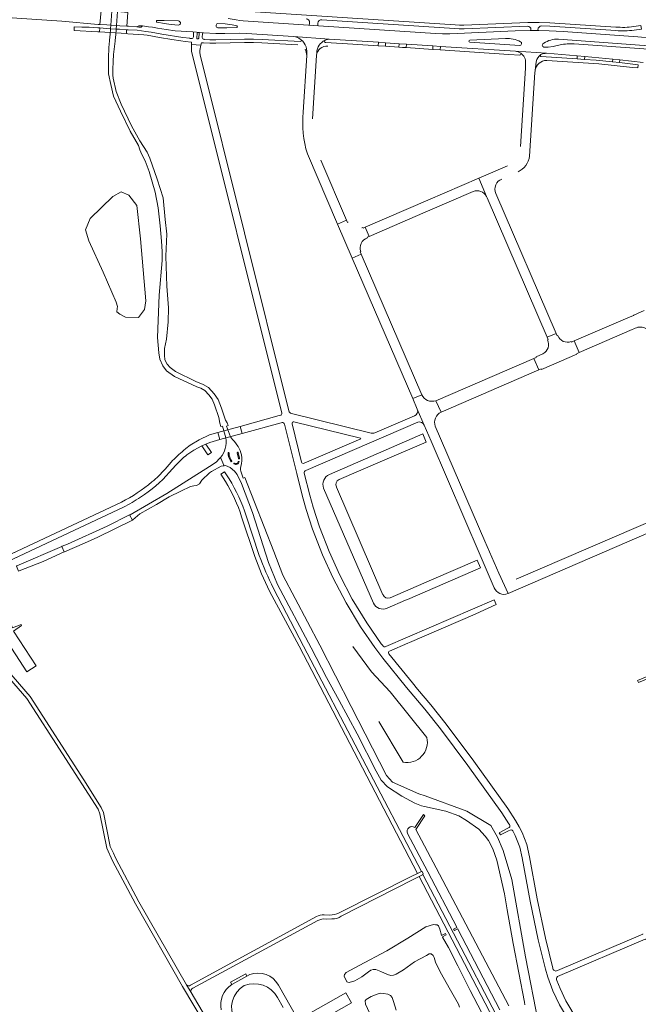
# Model space of a CAD drawing. Header units: metres. Extents: x 166325 to 190320, y 381923 to 404576.
# Tile 222 of 256: x 171992 to 172338, y 387549 to 388101. Entities that reach past the tile are written whole.
import ezdxf

# ---------------------------------------------------------------- set-up
doc = ezdxf.new("R2010")
doc.units = ezdxf.units.M
for name, color, linetype, lineweight in [('B-WE-OG-WATER_BEEK-GV', 8, 'Continuous', 18), ('B-WE-OG-WATER_MEER-GV', 8, 'Continuous', 18), ('B-WE-VH-VERHARDING_ASFALT-GV', 8, 'Continuous', 18), ('B-WE-VH-VERHARDING_BETONSTRAATSTEEN-GV', 8, 'Continuous', 18), ('B-WE-VH-VERHARDING_FUNDERING_ZAND-GV', 8, 'Continuous', 18), ('B-WE-VH-VERHARDING_HALFVERHARDING-GV', 8, 'Continuous', 18), ('B-WE-VH-VERHARDING_STRAATBAKSTEEN-GV', 8, 'Continuous', 18)]:
    doc.layers.add(name, color=color, linetype=linetype, lineweight=lineweight)

msp = doc.modelspace()

# ---------------------------------------------------------------- linework, layer by layer
at = {"layer": 'B-WE-OG-WATER_BEEK-GV', "flags": 128}
for points in [[(172043.098, 388105.512), (172042.508, 388097.734), (172042.459, 388097.085), (172042.409, 388096.421), (172042.358, 388095.753), (172042.094, 388092.277), (172042.029, 388091.417), (172041.85, 388089.049), (172041.363, 388085.249), (172041.197, 388079.272), (172041.15, 388073.186), (172041.336, 388070.394), (172042.485, 388064.536), (172044.101, 388058.063), (172047.866, 388049.553), (172053.334, 388038.4), (172058.016, 388030.353), (172058.687, 388028.021), (172059.971, 388025.265), (172061.833, 388021.861), (172064.043, 388015.804), (172067.281, 388004.32), (172069.056, 387995.465), (172070.218, 387985.457), (172070.856, 387976.749), (172071.321, 387970.973), (172071.333, 387966.059), (172069.623, 387946.646), (172068.751, 387922.906), (172069.483, 387914.265), (172070.046, 387910.677), (172071.572, 387906.897), (172073.674, 387904.12), (172078.199, 387900.953), (172090.729, 387895.306), (172092.994, 387894.443), (172095.213, 387893.167), (172097.455, 387890.82), (172099.198, 387888.312), (172100.623, 387885.208), (172103.036, 387878.055), (172103.493, 387874.976), (172104.171, 387872.944), (172105.099, 387873.193), (172106.865, 387866.641)], [(172110.652, 387865.739), (172109.612, 387867.316), (172107.344, 387873.268), (172108.237, 387873.579), (172107.736, 387875.127), (172106.771, 387876.514), (172104.535, 387883.315), (172102.644, 387888.1), (172100.354, 387891.295), (172097.146, 387894.804), (172094.271, 387896.547), (172090.168, 387898.302), (172078.719, 387903.795), (172075.756, 387905.979), (172074.126, 387907.949), (172072.753, 387910.398), (172072.504, 387912.94), (172072.649, 387916.693), (172073.635, 387921.952), (172074.668, 387931.695), (172074.903, 387939.434), (172073.902, 387951.654), (172073.407, 387968.379), (172073.973, 387980.737), (172072.996, 387988.854), (172071.818, 388001.025), (172068.526, 388011.438), (172064.414, 388023.34), (172062.953, 388026.589), (172058.782, 388032.89), (172054.052, 388041.458), (172048.26, 388053.55), (172045.588, 388060.63), (172043.888, 388068.098), (172043.723, 388069.736), (172043.695, 388072.881), (172043.826, 388077.414), (172044.044, 388081.401), (172045.057, 388088.735), (172045.238, 388091.205), (172045.3, 388092.063), (172045.554, 388095.542), (172045.603, 388096.209), (172045.652, 388096.876), (172045.7, 388097.535), (172046.267, 388105.3)], [(172103.866, 387855.622), (172106.054, 387851.006), (172106.768, 387851.111), (172109.315, 387850.146), (172111.685, 387848.053), (172113.248, 387846.077), (172115.659, 387841.126), (172121.839, 387824.856), (172130.748, 387796.951), (172135.818, 387784.627), (172154.594, 387749.024), (172163.343, 387732.488), (172170.35, 387719.636), (172180.408, 387700.883), (172191.095, 387680.097), (172193.894, 387675.014), (172197.333, 387671.202), (172205.368, 387666.129), (172212.71, 387662.044), (172216.337, 387660.657), (172218.011, 387660.283), (172230.118, 387657.546), (172237.3, 387655.05), (172241.679, 387652.423), (172248.554, 387647.475), (172252.013, 387643.665), (172253.984, 387641.257), (172256.436, 387636.615), (172258.538, 387630.266), (172262.829, 387611.349), (172264.405, 387602.328), (172267.733, 387583.587), (172274.05, 387550.693), (172274.223, 387549.268)], [(172114.06, 387855.129), (172113.324, 387858.329)], [(172113.86, 387858.452), (172114.596, 387855.252)], [(172281.857, 387538.701), (172274.639, 387576.154), (172266.99, 387619.379), (172262.121, 387635.611), (172258.969, 387643.139), (172255.21, 387649.698), (172241.859, 387657.603), (172218.428, 387666.197), (172214.909, 387667.426), (172200.222, 387673.815), (172196.813, 387677.547), (172177.041, 387716.26), (172159.495, 387750.658), (172138.892, 387789.867), (172133.695, 387802.994), (172117.509, 387844.501), (172116.607, 387844.172), (172115.323, 387848.001), (172115.072, 387848.696), (172115.075, 387849.606), (172115.249, 387850.622)]]:
    msp.add_lwpolyline(points, dxfattribs=at)
at = {"layer": 'B-WE-OG-WATER_BEEK-GV'}
for points in [[(172106.865, 387866.641, -0.227053), (172103.866, 387855.622)], [(172115.681, 387857.105, 0.1354319), (172110.652, 387865.739)], [(172109.76, 387853.349, -0.1750145), (172108.227, 387858.223)], [(172108.227, 387858.223, -0.7803927), (172108.771, 387858.2)], [(172108.771, 387858.2, 0.1746695), (172110.193, 387853.679)], [(172113.324, 387858.329, -0.7698767), (172113.86, 387858.452)], [(172114.596, 387855.252, -0.9899236), (172114.06, 387855.129)], [(172115.249, 387850.622, 0.1310032), (172115.681, 387857.105)], [(172110.193, 387853.679, -0.7197214), (172109.76, 387853.349)], [(172111.469, 387852.064, -0.9952039), (172111.785, 387852.514)], [(172114.344, 387853.24, -0.5465374), (172111.469, 387852.064)], [(172111.785, 387852.514, 0.5459779), (172113.803, 387853.34)], [(172113.803, 387853.34, -0.6940227), (172114.344, 387853.24)]]:
    msp.add_lwpolyline(points, format="xyb", dxfattribs=at)
at = {"layer": 'B-WE-OG-WATER_BEEK-GV', "flags": 128}
for points in [[(172097.81, 387850.69), (172073.815, 387835.462), (172053.293, 387823.636), (172053.031, 387823.49), (172054.646, 387820.589), (172054.908, 387820.735), (172058.853, 387824.107), (172068.095, 387829.418), (172075.202, 387833.689), (172081.721, 387836.824), (172087.171, 387839.405), (172088.113, 387839.623), (172089.055, 387839.84), (172090.546, 387839.927), (172092.261, 387840.843), (172093.44, 387842.928), (172097.859, 387847.141), (172098.939, 387847.908), (172104.26, 387850.742), (172105.433, 387850.915), (172106.054, 387851.006), (172103.866, 387855.622), (172103.418, 387855.167), (172101.422, 387853.143)], [(172053.031, 387823.49), (172040.582, 387817.238), (172018.297, 387807.076), (172015.362, 387805.986), (172015.086, 387805.868), (172016.389, 387802.808), (172016.664, 387802.924), (172027.858, 387807.774), (172035.22, 387811.052), (172054.646, 387820.589)], [(171990.916, 387791.989), (171991.187, 387792.114), (172004.764, 387797.421), (172016.389, 387802.808), (172015.086, 387805.868), (171989.948, 387795.023), (171989.672, 387794.906)]]:
    msp.add_lwpolyline(points, close=True, dxfattribs=at)
at = {"layer": 'B-WE-OG-WATER_MEER-GV', "flags": 128}
msp.add_lwpolyline([(172046.054, 387939.007), (172045.939, 387937.292), (172047.634, 387936.007), (172050.793, 387934.214), (172057.991, 387934.145), (172058.576, 387934.84), (172061.342, 387938.439), (172062.161, 387943.468), (172059.135, 387978.157), (172057.041, 387996.847), (172052.68, 388002.511), (172048.408, 388004.48), (172043.644, 388001.771), (172030.992, 387989.458), (172028.279, 387983.105), (172030.282, 387977.034), (172038.228, 387959.503), (172045.51, 387942.56), (172046.371, 387940.175)], close=True, dxfattribs=at)
for points in [[(172219.439, 387698.864), (172198.808, 387724.51), (172188.49, 387735.634), (172177.935, 387749.875)], [(172192.601, 387707.912), (172206.123, 387684.982)], [(172218.307, 387655.033), (172217.629, 387655.745), (172212.629, 387648.45)], [(172265.233, 387548.617), (172224.673, 387625.868), (172213.265, 387647.466), (172218.307, 387655.033)], [(172208.585, 387645.224), (172220.043, 387623.59), (172236.125, 387592.674), (172236.218, 387592.497), (172234.404, 387591.55), (172234.797, 387590.797), (172236.609, 387591.743), (172236.702, 387591.566), (172260.216, 387546.363)], [(172256.367, 387532.99), (172243.744, 387557.289), (172236.684, 387571.122), (172231.577, 387581.219), (172228.187, 387587.128), (172228.095, 387587.306), (172230.297, 387588.455), (172229.903, 387589.209), (172227.701, 387588.059), (172227.609, 387588.236), (172226.698, 387591.516), (172225.916, 387593.412), (172225.222, 387593.952), (172224.273, 387594.045), (172223.105, 387594.138), (172218.752, 387592.801), (172208.819, 387586.453), (172196.933, 387579.389), (172181.557, 387571.294), (172174.334, 387567.295), (172173.255, 387566.117), (172173.228, 387565.224), (172174.715, 387562.096), (172175.152, 387561.859), (172175.949, 387561.652), (172179.088, 387562.72), (172182.984, 387564.929), (172186.755, 387567.688), (172187.978, 387568.611), (172189.448, 387568.994), (172190.852, 387569.025), (172193.692, 387567.901), (172197.359, 387566.228), (172199.172, 387565.709), (172200.728, 387565.759), (172202.331, 387566.37), (172206.274, 387568.731), (172212.49, 387573.345), (172219.297, 387576.907), (172220.785, 387577.688), (172221.772, 387577.765), (172223.008, 387576.733), (172223.437, 387575.766), (172224.22, 387573.082), (172226.898, 387567.611), (172232.717, 387557.325), (172237.117, 387549.533), (172237.671, 387547.959)], [(172202.21, 387546.213), (172200.815, 387551.098), (172200.042, 387553.222), (172199.072, 387554.378), (172197.609, 387555.153), (172195.236, 387555.481), (172193.204, 387555.658), (172191.649, 387555.228), (172188.34, 387553.95), (172185.43, 387552.217), (172184.871, 387551.41), (172185.074, 387549.579), (172188.43, 387542.221)]]:
    msp.add_lwpolyline(points, dxfattribs=at)
at = {"layer": 'B-WE-OG-WATER_MEER-GV'}
for points in [[(172206.123, 387684.982, 0.5374604), (172219.439, 387698.864)], [(172212.629, 387648.45, 0.7724254), (172208.585, 387645.224)]]:
    msp.add_lwpolyline(points, format="xyb", dxfattribs=at)
at = {"layer": 'B-WE-VH-VERHARDING_ASFALT-GV', "flags": 128}
for points in [[(171809.318, 388115.9), (171820.376, 388115.787), (171833.86, 388115.669), (171906.115, 388107.225), (172015.196, 388099.906), (172035.459, 388098.174), (172036.467, 388098.111), (172037.091, 388105.915), (172036.184, 388105.976), (172035.681, 388106.006), (172029.151, 388106.415), (172028.677, 388106.017), (171975.911, 388109.531), (171911.394, 388113.802), (171901.901, 388114.692), (171824.912, 388123.819)], [(172052.058, 388104.912), (172051.539, 388097.171), (172052.371, 388097.119), (172057.116, 388096.749), (172058.166, 388097.451), (172060.282, 388097.275), (172063.644, 388096.816), (172065.788, 388096.534), (172068.592, 388096.046), (172073.532, 388095.222), (172078.48, 388094.617), (172088.439, 388093.923), (172094.383, 388093.522), (172101.352, 388093.119), (172106.344, 388092.995), (172114.343, 388093.212), (172118.408, 388093.029), (172144.858, 388091.304), (172164.69, 388089.897), (172192.265, 388088.125), (172196.345, 388087.901), (172203.858, 388087.374), (172207.967, 388087.11), (172222.848, 388086.119), (172227.024, 388085.818), (172268.961, 388083.092), (172286.331, 388081.987), (172303.622, 388080.487), (172307.844, 388080.123), (172323.564, 388078.695), (172327.359, 388078.35), (172340.47, 388076.922)], [(172325.181, 388096.683), (172288.185, 388099.097), (172282.194, 388099.256), (172275.85, 388099.144), (172240.186, 388097.665), (172237.659, 388097.676), (172235.172, 388097.864), (172106.241, 388106.247)], [(172068.632, 388100.357), (172072.489, 388100.399), (172080.485, 388100.239), (172080.819, 388100), (172081.14, 388099.687), (172081.451, 388099.222), (172081.458, 388098.73)], [(172295.715, 388094.193), (172287.952, 388094.617), (172281.971, 388094.814), (172277.234, 388094.798), (172268.895, 388094.539), (172232.235, 388092.886), (172228.222, 388092.851), (172224.201, 388093.08), (172158.768, 388097.388), (172153.166, 388097.728), (172116.648, 388100.207), (172114.663, 388100.37), (172112.692, 388100.689), (172108.291, 388101.5)], [(172153.166, 388097.728), (172158.768, 388097.388)], [(172153.749, 388099.211), (172153.703, 388098.203)], [(172158.34, 388097.915), (172158.398, 388098.923)], [(172160.592, 388100.769), (172234.971, 388095.928), (172237.546, 388095.748), (172240.287, 388095.72), (172275.814, 388097.191)], [(172283.639, 388097.299), (172288.192, 388097.153), (172325.13, 388094.706)], [(172335.421, 388094.981), (172339.465, 388095.553), (172339.133, 388097.546), (172335.178, 388096.944)], [(172052.24, 388095.1), (172051.403, 388095.156), (172051.258, 388092.99), (172052.002, 388092.942), (172060.989, 388092.349), (172062.975, 388092.065), (172069.868, 388090.829), (172076.771, 388089.701), (172081.704, 388088.905), (172084.191, 388088.549), (172087.702, 388088.27), (172087.708, 388088.02), (172087.739, 388086.866), (172092.95, 388086.498), (172093.382, 388087.868), (172094.423, 388087.822), (172097.905, 388087.645), (172101.4, 388087.643), (172117.45, 388087.964), (172122.431, 388087.975), (172127.095, 388087.777), (172147.234, 388086.759)], [(172087.707, 388090.255), (172086.712, 388090.313), (172086.694, 388090.406), (172082.881, 388090.787), (172071.051, 388092.699), (172065.115, 388093.751), (172062.095, 388094.28), (172057.2, 388094.868), (172052.24, 388095.1)], [(172094.383, 388093.522), (172088.439, 388093.923)], [(172088.893, 388093.382), (172088.775, 388091.191)], [(172093.71, 388090.867), (172093.858, 388093.066)], [(172107.525, 388096.286), (172102.41, 388096.298)], [(172112.94, 388096.412), (172107.525, 388096.286)], [(172277.234, 388094.798), (172281.971, 388094.814)], [(172366.337, 388080.958), (172367.337, 388081.107), (172370.158, 388081.158), (172372.389, 388081.198), (172372.708, 388089.151), (172339.457, 388091.088), (172337.448, 388091.149), (172295.715, 388094.193)], [(172142.166, 387881.797), (172092.512, 388081.168), (172092.273, 388082.498), (172092.279, 388083.602), (172092.95, 388086.498), (172087.739, 388086.866), (172087.708, 388083.152), (172138.191, 387880.444)], [(172148.637, 388088.666), (172127.219, 388089.742), (172122.404, 388089.929), (172117.313, 388089.91), (172101.406, 388089.6), (172097.984, 388089.601), (172094.826, 388089.789), (172094.657, 388089.816)], [(172164.69, 388089.897), (172144.858, 388091.304)], [(172148.544, 388089.918), (172149.027, 388089.545)], [(172162.39, 388088.166), (172162.216, 388088.585)], [(172162.436, 388089.264), (172163.05, 388089.508)], [(172226.788, 388083.837), (172222.753, 388084.158), (172207.859, 388085.169), (172205.762, 388085.313), (172203.757, 388085.451), (172196.246, 388085.966), (172192.095, 388086.251), (172178.034, 388087.149), (172162.817, 388087.939)], [(172271.367, 388086.413), (172243.468, 388088.277)], [(172243.488, 388089.353), (172263.425, 388090.263)], [(172283.991, 388086.529), (172284.113, 388086.904), (172284.325, 388087.202), (172284.841, 388087.584)], [(172293.997, 388086.73), (172290.101, 388085.835), (172287.282, 388085.403), (172284.953, 388085.5)], [(172293.086, 388089.849), (172340.948, 388086.375), (172343.764, 388086.176), (172346.622, 388085.97), (172347.466, 388085.869), (172349.322, 388085.562), (172350.795, 388085.155)], [(172350.746, 388084.127), (172348.867, 388083.891), (172347.342, 388083.906), (172346.515, 388083.954), (172343.67, 388084.187), (172340.844, 388084.419), (172301.939, 388087.223)], [(172152.182, 388080.785), (172150.225, 388049.01)], [(172155.482, 388045.286), (172157.683, 388080.762)], [(172157.783, 388082.317), (172157.683, 388080.762)], [(172272.051, 388081.437), (172271.838, 388081.085), (172271.406, 388080.947), (172265.251, 388081.359), (172226.788, 388083.837)], [(172286.331, 388081.987), (172268.961, 388083.092), (172269.678, 388082.971), (172270.471, 388082.773), (172271.284, 388082.44), (172271.936, 388082.089)], [(172283.043, 388080.423), (172282.98, 388080.601)], [(172283.09, 388081.212), (172283.288, 388081.326), (172283.543, 388081.445)], [(172274.707, 388076.38), (172274.581, 388073.643), (172271.801, 388029.783)], [(172274.581, 388073.643), (172274.707, 388076.38)], [(172279.9, 388071.276), (172279.959, 388072.179), (172279.992, 388072.425), (172280.64, 388077.283)], [(172280.64, 388077.283), (172279.992, 388072.425)], [(172314.259, 388078.227), (172307.697, 388078.57), (172303.469, 388078.829), (172283.485, 388080.126)], [(172286.507, 388078), (172315.604, 388076.113), (172334.461, 388074.08), (172337.503, 388073.766), (172337.655, 388075.614), (172327.192, 388076.77), (172323.379, 388077.2), (172314.259, 388078.227)], [(172276.94, 388024.385), (172279.9, 388071.276)], [(172152.528, 388025.745), (172169.453, 387986.38), (172174.451, 387988.588), (172159.995, 388022.212)], [(172264.612, 388018.906), (172248.586, 388012.004), (172252.877, 388001.776), (172253.212, 388000.998), (172286.756, 387923.019), (172291.741, 387925.138), (172257.995, 388003.525)], [(172252.877, 388001.776), (172248.586, 388012.004), (172220.038, 387999.708), (172184.88, 387984.555), (172187.056, 387979.493), (172218.509, 387993.031), (172245.298, 388004.628)], [(172175.41, 387987.419), (172175.024, 387987.255), (172174.451, 387988.588), (172169.453, 387986.38), (172177.669, 387967.27), (172182.645, 387969.499), (172182.078, 387970.811), (172182.486, 387970.942)], [(172184.88, 387984.555), (172183.82, 387984.132), (172183.624, 387984.474), (172183.086, 387984.21)], [(172186.127, 387978.646), (172185.968, 387979.024), (172187.056, 387979.493), (172184.88, 387984.555)], [(172341.014, 387938.034), (172337.247, 387936.289), (172336.627, 387935.971), (172335.332, 387935.394), (172335.04, 387935.263), (172330.684, 387933.39), (172301.925, 387920.901), (172304.699, 387914.427), (172334.403, 387927.422)], [(172334.403, 387927.422), (172335.34, 387927.792), (172335.952, 387928.034)], [(172284.404, 387913.745), (172280.503, 387912.049), (172280.652, 387911.668), (172279.306, 387911.09), (172282.131, 387904.694), (172283.44, 387905.26), (172283.58, 387904.893), (172303.404, 387913.431), (172303.218, 387913.786), (172304.699, 387914.427), (172301.925, 387920.901)], [(172292.682, 387923.976), (172292.317, 387923.801), (172291.741, 387925.138), (172286.756, 387923.019), (172287.321, 387921.708), (172286.957, 387921.52)], [(172301.925, 387920.901), (172300.379, 387920.234), (172300.234, 387920.591)], [(172216.612, 387890.816), (172211.555, 387888.637), (172214.063, 387882.817), (172217.903, 387873.858), (172221.823, 387864.816), (172249.295, 387800.943), (172257.155, 387782.713)], [(172217.903, 387873.858), (172214.063, 387882.817)], [(172227.404, 387881.06), (172224.418, 387887.481)], [(172137.491, 387879.31), (172136.79, 387879.115), (172114.89, 387873.035), (172115.968, 387869.132), (172137.839, 387875.071), (172138.48, 387875.245)], [(172188.343, 387869.301), (172143.607, 387880.331)], [(172212.476, 387878.988), (172190.282, 387869.452)], [(172139.68, 387874.381), (172146.575, 387846.738), (172149.845, 387833.755), (172151.86, 387826.551), (172155.426, 387815.627), (172161.012, 387801.128), (172166.847, 387788.409), (172174.19, 387774.245), (172182.34, 387760.834), (172190.382, 387749.188), (172194.824, 387743.319), (172208.095, 387726.914), (172218.281, 387714.732), (172227.05, 387703.68), (172242.364, 387683.207), (172261.429, 387656.685), (172265.351, 387650.591), (172265.592, 387650.195)], [(172149.323, 387853.12), (172143.978, 387874.46)], [(172145.028, 387875.719), (172182.361, 387866.482), (172182.476, 387866.141), (172150.761, 387852.477)], [(172151.62, 387848.358), (172214.296, 387875.403)], [(172264.834, 387779.426), (172259.62, 387790.811), (172251.865, 387808.788), (172224.126, 387873.148)], [(172088.967, 387859.78), (172093.401, 387862.278), (172095.752, 387863.193), (172097.975, 387864.059), (172103.505, 387865.733), (172102.377, 387869.612), (172097.698, 387868.348), (172091.92, 387865.647), (172086.861, 387862.545), (172084.477, 387860.665), (172083.289, 387859.589)], [(172085.081, 387857.181), (172085.596, 387857.621), (172088.967, 387859.78)], [(172076.31, 387853.13), (172072.908, 387849.208)], [(172075.26, 387847.29), (172078.902, 387851.452)], [(172194.695, 387750.344), (172193.907, 387751.351), (172185.81, 387763.034), (172177.651, 387776.414), (172170.696, 387789.801), (172164.671, 387803.039), (172159.369, 387816.876), (172155.725, 387827.923), (172153.883, 387834.532), (172150.788, 387846.918)], [(172048.51, 387830.68), (171928.3, 387774.23), (171920.75, 387770.82), (171912.37, 387767.42), (171893.085, 387760.088), (171889.756, 387758.823)], [(171894.744, 387757.349), (171913.38, 387764.52), (171921.9, 387768), (171929.49, 387771.42), (172049.563, 387827.842)], [(172363.453, 387828.131), (172363.364, 387828.09), (172269.487, 387787.475)], [(172259.62, 387790.811), (172264.834, 387779.426), (172364.617, 387822.626)], [(172198.468, 387747.248), (172208.762, 387751.709), (172209.711, 387752.115), (172246.424, 387768.016), (172249.297, 387769.267), (172258.12, 387773.289), (172257.032, 387775.98), (172196.505, 387749.823)], [(172276.807, 387632.003), (172275.403, 387638.973), (172272.8, 387645.612), (172271.052, 387648.935), (172269.091, 387652.435), (172264.757, 387659.109), (172245.669, 387685.637), (172230.133, 387706.44), (172221.558, 387717.243), (172214.241, 387725.981), (172211.314, 387729.477), (172198.189, 387745.775)], [(172265.504, 387648.442), (172264.411, 387647.866), (172259.957, 387645.572), (172260.62, 387644.298), (172265.064, 387646.539), (172266.05, 387647.017)], [(172267.768, 387646.239), (172268.905, 387644.101), (172271.479, 387637.51), (172272.751, 387631.529), (172277.271, 387607.221), (172281.739, 387585.598), (172285.757, 387569.167), (172287.06, 387564.775), (172289.969, 387557.028), (172293.743, 387549.207), (172299.932, 387538.646), (172309.286, 387524.479), (172338.364, 387483.393), (172338.385, 387483.364), (172343.058, 387476.838)], [(172289.905, 387569.764), (172285.766, 387586.496), (172281.222, 387608.476), (172276.807, 387632.003)], [(172340.261, 387588.962), (172340.308, 387588.82), (172292.446, 387568.392)], [(172292.558, 387564.986), (172341.528, 387585.954), (172341.628, 387585.848), (172342.893, 387586.464)], [(172346.794, 387478.895), (172312.739, 387526.752), (172303.512, 387540.75), (172297.26, 387551.445), (172293.941, 387558.331), (172292.209, 387562.752)]]:
    msp.add_lwpolyline(points, dxfattribs=at)
for points in [[(172052.058, 388104.912), (172048.115, 388105.176), (172046.267, 388105.3), (172043.098, 388105.512), (172040.856, 388105.663), (172037.091, 388105.915), (172036.467, 388098.111), (172040.342, 388097.869), (172042.508, 388097.734), (172045.7, 388097.535), (172047.556, 388097.419), (172051.539, 388097.171)], [(172036.31, 388096.153), (172035.33, 388096.218), (172030.343, 388096.62), (172028.33, 388096.558), (172026.386, 388096.621), (172022.071, 388096.892), (172021.991, 388094.806), (172035.212, 388094.034), (172036.136, 388093.974)], [(172051.403, 388095.156), (172047.412, 388095.419), (172045.554, 388095.542), (172042.358, 388095.753), (172040.212, 388095.895), (172036.31, 388096.153), (172036.136, 388093.974), (172051.258, 388092.99)], [(172182.645, 387969.499), (172177.669, 387967.27), (172211.555, 387888.637), (172216.612, 387890.816)], [(172282.131, 387904.694), (172279.306, 387911.09), (172224.418, 387887.481), (172227.404, 387881.06)], [(172114.89, 387873.035), (172102.377, 387869.612), (172103.505, 387865.733), (172115.968, 387869.132)]]:
    msp.add_lwpolyline(points, close=True, dxfattribs=at)
at = {"layer": 'B-WE-VH-VERHARDING_ASFALT-GV'}
for points in [[(172068.518, 388099.349, -1.0067771), (172068.632, 388100.357)], [(172081.458, 388098.73, -0.4386722), (172080.401, 388097.798)], [(172102.41, 388096.298, -0.4339313), (172101.44, 388097.314)], [(172113.001, 388097.43, -0.886212), (172112.94, 388096.412)], [(172151.899, 388101.343, -0.4155295), (172153.749, 388099.211)], [(172153.703, 388098.203, -0.3805982), (172153.166, 388097.728)], [(172158.768, 388097.388, -0.3833857), (172158.34, 388097.915)], [(172158.398, 388098.923, -0.3892033), (172160.592, 388100.769)], [(172275.814, 388097.191, -0.4198161), (172277.667, 388095.293)], [(172281.62, 388095.268, -0.3910824), (172283.639, 388097.299)], [(172088.439, 388093.923, -0.4048318), (172088.893, 388093.382)], [(172090.906, 388093.232, -0.9367343), (172091.906, 388093.222)], [(172093.858, 388093.066, -0.3832775), (172094.383, 388093.522)], [(172277.667, 388095.293, -0.4052457), (172277.234, 388094.798)], [(172281.971, 388094.814, -0.3590097), (172281.62, 388095.268)], [(172325.13, 388094.706, 0.0589208), (172335.421, 388094.981)], [(172335.178, 388096.944, -0.0592853), (172325.181, 388096.683)], [(172088.775, 388091.191, -0.4262835), (172087.707, 388090.255)], [(172094.657, 388089.816, -0.4065129), (172093.71, 388090.867)], [(172144.858, 388091.304, -0.1106458), (172148.544, 388089.918)], [(172149.183, 388089.115, -0.4062269), (172148.637, 388088.666)], [(172149.027, 388089.545, -0.2542833), (172149.183, 388089.115)], [(172152.182, 388080.785, 0.2687288), (172149.027, 388089.545)], [(172157.683, 388080.762, -0.4104132), (172164.04, 388085.967)], [(172162.436, 388089.264, 0.2885124), (172157.783, 388082.317)], [(172162.216, 388088.585, -0.3486537), (172162.436, 388089.264)], [(172162.817, 388087.939, -0.2434937), (172162.39, 388088.166)], [(172163.05, 388089.508, -0.0822013), (172164.69, 388089.897)], [(172243.468, 388088.277, -0.8869507), (172243.488, 388089.353)], [(172263.425, 388090.263, -0.1288118), (172271.813, 388088.434)], [(172271.813, 388088.434, -0.8433163), (172271.367, 388086.413)], [(172284.953, 388085.5, -0.4005328), (172283.991, 388086.529)], [(172284.841, 388087.584, -0.1690882), (172293.086, 388089.849)], [(172301.939, 388087.223, 0.0686706), (172293.997, 388086.73)], [(172151.23, 388084.266, -0.1362143), (172152.182, 388080.785)], [(172271.936, 388082.089, -0.4117355), (172272.051, 388081.437)], [(172274.707, 388076.38, 0.2709212), (172271.936, 388082.089)], [(172283.09, 388081.212, 0.2044069), (172280.64, 388077.283)], [(172282.98, 388080.601, -0.3288445), (172283.09, 388081.212)], [(172283.543, 388081.445, -0.100476), (172286.331, 388081.987)], [(172279.992, 388072.425, -0.3716033), (172286.507, 388078)], [(172283.485, 388080.126, -0.2874532), (172283.043, 388080.423)], [(172150.225, 388049.01, 0.1013599), (172152.528, 388025.745)], [(172270.486, 388015.558, 0.2374198), (172276.94, 388024.385)], [(172257.995, 388003.525, -0.4382445), (172261.397, 388011.573)], [(172245.298, 388004.628, -0.3894052), (172252.877, 388001.776)], [(172182.486, 387970.942, -0.4301329), (172186.127, 387978.646)], [(172335.952, 387928.034, -0.2482396), (172342.297, 387927.772)], [(172286.957, 387921.52, -0.4099963), (172284.404, 387913.745)], [(172300.234, 387920.591, -0.4181459), (172292.682, 387923.976)], [(172224.418, 387887.481, -0.394111), (172216.612, 387890.816)], [(172214.063, 387882.817, -0.4092337), (172212.476, 387878.988)], [(172138.191, 387880.444, -0.4670497), (172137.491, 387879.31)], [(172143.607, 387880.331, -0.2505709), (172142.166, 387881.797)], [(172224.126, 387873.148, -0.3911578), (172227.404, 387881.06)], [(172138.48, 387875.245, -0.3628466), (172139.68, 387874.381)], [(172143.978, 387874.46, -0.5464654), (172145.028, 387875.719)], [(172214.296, 387875.403, -0.3855575), (172217.903, 387873.858)], [(172190.282, 387869.452, -0.1689141), (172188.343, 387869.301)], [(172083.289, 387859.589, 0.0255895), (172076.31, 387853.13)], [(172078.902, 387851.452, -0.0241826), (172085.081, 387857.181)], [(172072.908, 387849.208, -0.0338794), (172065.557, 387841.948)], [(172150.761, 387852.477, -0.5543731), (172149.323, 387853.12)], [(172059.103, 387833.362, 0.0691115), (172075.26, 387847.29)], [(172150.788, 387846.918, -0.3763048), (172151.62, 387848.358)], [(172065.557, 387841.948, -0.053721), (172048.51, 387830.68)], [(172049.563, 387827.842, 0.0280437), (172059.103, 387833.362)], [(172257.155, 387782.713, 0.4058471), (172264.834, 387779.426)], [(172196.505, 387749.823, -0.4136099), (172194.695, 387750.344)], [(172198.189, 387745.775, -0.6109806), (172198.468, 387747.248)], [(172265.592, 387650.195, -0.4240093), (172265.504, 387648.442)], [(172266.05, 387647.017, -0.4382189), (172267.768, 387646.239)], [(172292.446, 387568.392, -0.5785604), (172289.905, 387569.764)], [(172292.209, 387562.752, -0.355279), (172292.558, 387564.986)]]:
    msp.add_lwpolyline(points, format="xyb", dxfattribs=at)
at = {"layer": 'B-WE-VH-VERHARDING_BETONSTRAATSTEEN-GV', "flags": 128}
for points in [[(172060.282, 388097.275), (172058.166, 388097.451), (172057.116, 388096.749), (172058.139, 388096.669), (172059.465, 388096.631)], [(171945.442, 387746.056), (171966.48, 387754.079), (171968.65, 387754.906), (171975.135, 387757.379), (171978.444, 387752.302), (171982.878, 387755.196), (171995.621, 387735.616), (172000.718, 387738.944), (171987.996, 387758.512), (171992.64, 387761.568), (171992.352, 387762.015), (171992.298, 387762.155), (171987.499, 387760.317), (171985.702, 387765.054), (171985.585, 387765.254), (171984.883, 387764.98), (171943.782, 387749.309), (171918.286, 387739.575), (171898.798, 387732.197), (171897.134, 387731.567), (171897.69, 387727.807), (171899.781, 387728.609), (171919.603, 387736.209)], [(172118.743, 387565.282), (172118.028, 387566.601), (172109.459, 387561.818), (172110.188, 387560.541)]]:
    msp.add_lwpolyline(points, close=True, dxfattribs=at)
for points in [[(172170.256, 387843.288), (172193.361, 387853.259), (172219.007, 387864.326), (172217.094, 387868.968), (172211.163, 387866.356), (172164.849, 387846.131)], [(172161.636, 387838.496), (172189.498, 387774.177)], [(172194.896, 387778.68), (172194.875, 387778.724), (172194.854, 387778.769), (172194.851, 387778.775), (172168.814, 387839.095), (172168.762, 387839.214)], [(172197.248, 387771.314), (172207.547, 387775.763), (172208.66, 387776.244), (172249.467, 387793.871)], [(172249.467, 387793.871), (172247.567, 387798.271), (172221.959, 387787.149), (172198.811, 387777.096)], [(172120.265, 387566.126), (172118.743, 387565.282), (172110.188, 387560.541)], [(172093.026, 387502.496), (172099.183, 387505.997), (172110.091, 387512.198), (172177.171, 387550.337), (172174.071, 387555.84), (172147.381, 387540.718), (172143.468, 387547.631), (172136.316, 387560.268)], [(172135.844, 387553.371), (172139.064, 387547.714)]]:
    msp.add_lwpolyline(points, dxfattribs=at)
at = {"layer": 'B-WE-VH-VERHARDING_BETONSTRAATSTEEN-GV'}
for points in [[(172164.849, 387846.131, 0.3988019), (172161.636, 387838.496)], [(172168.762, 387839.214, -0.4069699), (172170.256, 387843.288)], [(172198.811, 387777.096, -0.3831664), (172194.896, 387778.68)], [(172189.498, 387774.177, 0.4115645), (172197.248, 387771.314)], [(172136.316, 387560.268, 0.3789032), (172120.265, 387566.126)], [(172110.188, 387560.541, 0.3141838), (172104.384, 387546.378)], [(172111.841, 387540.607, -0.4017474), (172117.251, 387559.992)], [(172117.251, 387559.992, -0.370833), (172135.844, 387553.371)]]:
    msp.add_lwpolyline(points, format="xyb", dxfattribs=at)
at = {"layer": 'B-WE-VH-VERHARDING_FUNDERING_ZAND-GV', "flags": 128}
msp.add_lwpolyline([(172095.752, 387863.193), (172093.401, 387862.278), (172096.873, 387857.205), (172098.878, 387858.52)], close=True, dxfattribs=at)
for points in [[(172106.097, 387847.729), (172104.083, 387846.408), (172106.683, 387842.296)], [(172108.81, 387843.72), (172106.097, 387847.729)], [(172115.76, 387822.43), (172123.122, 387800.255)], [(172125.65, 387800.87), (172118.299, 387823.035)], [(172131.43, 387780.91), (172147.901, 387750), (172214.158, 387622.814), (172215.971, 387623.727), (172216.403, 387623.769), (172150.429, 387750), (172133.608, 387782.405)], [(172217.198, 387622.248), (172216.943, 387621.973), (172215.088, 387621.029), (172275.18, 387505.679)], [(172277.511, 387506.849), (172217.198, 387622.248)]]:
    msp.add_lwpolyline(points, dxfattribs=at)
at = {"layer": 'B-WE-VH-VERHARDING_FUNDERING_ZAND-GV'}
for points in [[(172118.299, 387823.035, 0.0596769), (172108.81, 387843.72)], [(172106.683, 387842.296, -0.0600315), (172115.76, 387822.43)], [(172123.122, 387800.255, 0.0347451), (172131.43, 387780.91)], [(172133.608, 387782.405, -0.0262198), (172125.65, 387800.87)]]:
    msp.add_lwpolyline(points, format="xyb", dxfattribs=at)
at = {"layer": 'B-WE-VH-VERHARDING_HALFVERHARDING-GV', "flags": 128}
for points in [[(171966.48, 387754.079), (171995.603, 387720.719), (172035.392, 387658.771), (172036.437, 387656.107), (172040.323, 387636.835), (172043.563, 387629.905), (172056.379, 387605.723), (172082.718, 387559.468), (172101.045, 387528.422)], [(172103.504, 387528.904), (172087.47, 387556.072), (172084.885, 387560.404), (172058.215, 387606.83), (172045.394, 387631.052), (172043.961, 387634.168), (172042.264, 387637.856), (172038.384, 387656.9), (172037.201, 387659.775), (172027.347, 387675.155), (171997.455, 387721.81), (171968.65, 387754.906)], [(172211.706, 387619.308), (172215.088, 387621.029), (172216.943, 387621.973), (172217.198, 387622.248), (172217.394, 387622.458), (172216.701, 387623.798), (172216.403, 387623.769), (172215.971, 387623.727), (172214.158, 387622.814), (172210.673, 387621.059), (172170.34, 387600.747)], [(172171.419, 387598.808), (172211.706, 387619.308)], [(172157.598, 387598.607), (172087.224, 387560.236)], [(172088.462, 387558.545), (172158.363, 387596.465)], [(172164.978, 387599.499), (172161.919, 387599.611)], [(172163.026, 387597.259), (172166.289, 387597.278)], [(172084.885, 387560.404), (172087.47, 387556.072)]]:
    msp.add_lwpolyline(points, dxfattribs=at)
at = {"layer": 'B-WE-VH-VERHARDING_HALFVERHARDING-GV'}
for points in [[(172161.919, 387599.611, 0.1042611), (172157.598, 387598.607)], [(172158.363, 387596.465, -0.115272), (172163.026, 387597.259)], [(172170.34, 387600.747, -0.1363976), (172164.978, 387599.499)], [(172166.289, 387597.278, 0.1744814), (172171.419, 387598.808)], [(172087.224, 387560.236, -0.4376078), (172084.885, 387560.404)], [(172087.47, 387556.072, -0.4282212), (172088.462, 387558.545)]]:
    msp.add_lwpolyline(points, format="xyb", dxfattribs=at)
at = {"layer": 'B-WE-VH-VERHARDING_STRAATBAKSTEEN-GV', "flags": 128}
for points in [[(172068.518, 388099.349), (172072.484, 388098.747), (172076.396, 388098.147), (172080.401, 388097.798)], [(172081.14, 388099.687), (172080.819, 388100), (172080.485, 388100.239), (172072.489, 388100.399), (172068.632, 388100.357)], [(172081.458, 388098.73), (172081.451, 388099.222), (172081.14, 388099.687)], [(172101.442, 388097.828), (172101.44, 388097.314)], [(172113.001, 388097.43), (172110.484, 388097.887), (172106.477, 388098.421), (172102.483, 388098.73)], [(172090.906, 388093.232), (172090.705, 388090.561)], [(172091.718, 388090.499), (172091.901, 388093.166)], [(172091.901, 388093.166), (172091.906, 388093.222)], [(172102.41, 388096.298), (172107.525, 388096.286), (172112.94, 388096.412)], [(172398.038, 387751.209), (172397.35, 387752.844), (172395.405, 387751.057), (172386.237, 387747.137), (172385.183, 387746.691), (172380.41, 387744.673), (172379.916, 387744.464), (172379.271, 387744.192), (172377.131, 387743.287), (172357.918, 387735.157), (172356.457, 387738.851), (172337.384, 387730.773), (172337.857, 387729.653), (172355.213, 387737.046), (172356.725, 387733.252), (172393.569, 387748.97)]]:
    msp.add_lwpolyline(points, dxfattribs=at)
at = {"layer": 'B-WE-VH-VERHARDING_STRAATBAKSTEEN-GV'}
for points in [[(172102.483, 388098.73, 0.3989223), (172101.442, 388097.828)], [(172090.705, 388090.561, 1.0092322), (172091.718, 388090.499)]]:
    msp.add_lwpolyline(points, format="xyb", dxfattribs=at)
at = {"layer": 'B-WE-VH-VERHARDING_STRAATBAKSTEEN-GV', "flags": 128}
for points in [[(172196.345, 388087.901), (172192.265, 388088.125), (172192.095, 388086.251), (172196.246, 388085.966)], [(172207.967, 388087.11), (172203.858, 388087.374), (172203.757, 388085.451), (172205.762, 388085.313), (172207.859, 388085.169)], [(172227.024, 388085.818), (172222.848, 388086.119), (172222.753, 388084.158), (172226.788, 388083.837)], [(172307.844, 388080.123), (172303.622, 388080.487), (172303.469, 388078.829), (172307.697, 388078.57)], [(172327.359, 388078.35), (172323.564, 388078.695), (172323.379, 388077.2), (172327.192, 388076.77)]]:
    msp.add_lwpolyline(points, close=True, dxfattribs=at)

doc.saveas('drawing.dxf')
